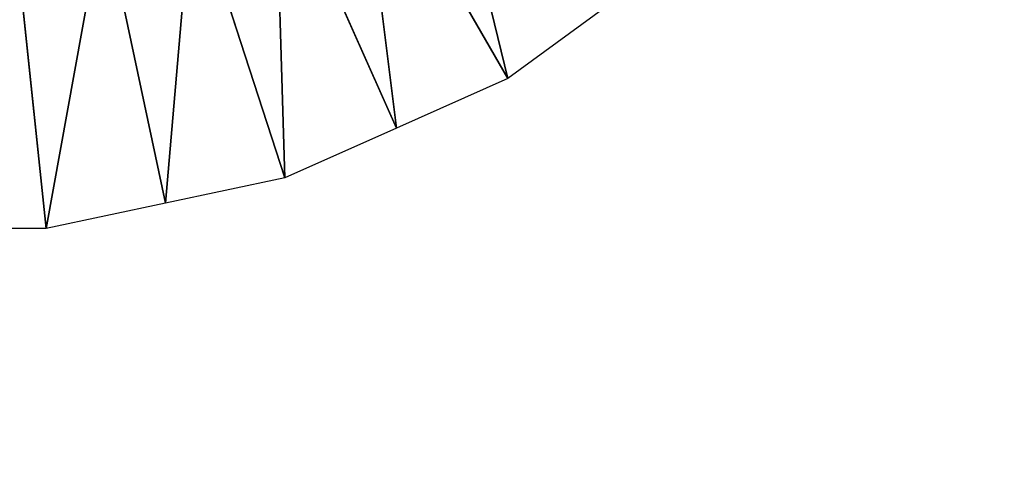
# Model space of a CAD drawing. Extents: x 0 to 22.9, y 0 to 20.5.
# Tile 203 of 233: x 17.8 to 20.3, y 11.4 to 12.6. Entities that reach past the tile are written whole.
import ezdxf

# ---------------------------------------------------------------- set-up
doc = ezdxf.new("R2010")
doc.units = 0
doc.header["$MEASUREMENT"] = 0
doc.layers.get('0').update_dxf_attribs({"color": 13, "linetype": 'CONTINUOUS'})
doc.layers.add('GALVANIZED_METAL', color=252, linetype='CONTINUOUS')
doc.layers.add('STAINLESS_STEEL', color=251, linetype='CONTINUOUS')

# ---------------------------------------------------------------- blocks, each defined once
blk = doc.blocks.new('NGM5458UC_TRADECAD_DXF')
at = {"layer": 'STAINLESS_STEEL', "color": 0}
for p, q in [((19.052, 12.4082, 1.9943), (18.6734, 13.064, 2.3976)), ((19.052, 12.4082, 1.9943), (18.6734, 13.064, 2.3976)), ((18.7704, 12.2828, 1.9943), (18.4641, 12.9709, 2.3976)), ((18.7704, 12.2828, 1.9943), (18.4641, 12.9709, 2.3976)), ((18.4888, 12.1574, 1.9943), (18.2548, 12.8777, 2.3976)), ((18.4888, 12.1574, 1.9943), (18.2548, 12.8777, 2.3976)), ((18.1873, 12.0933, 1.9943), (18.0307, 12.83, 2.3976)), ((18.1873, 12.0933, 1.9943), (18.0307, 12.83, 2.3976)), ((17.8858, 12.0293, 1.9943), (17.8067, 12.7824, 2.3976)), ((17.8858, 12.0293, 1.9943), (17.8067, 12.7824, 2.3976)), ((19.3014, 12.5894, 1.9943), (19.052, 12.4082, 1.9943)), ((19.052, 12.4082, 1.9943), (18.7704, 12.2828, 1.9943)), ((18.7704, 12.2828, 1.9943), (18.4888, 12.1574, 1.9943)), ((18.4888, 12.1574, 1.9943), (18.1873, 12.0933, 1.9943)), ((18.1873, 12.0933, 1.9943), (17.8858, 12.0293, 1.9943)), ((17.8858, 12.0293, 1.9943), (17.5776, 12.0293, 1.9943))]:
    blk.add_line(p, q, dxfattribs=at)
at = {"layer": 'GALVANIZED_METAL', "color": 0}
mesh = blk.add_polyface(dxfattribs=at)
corners = [(22.2899, 0.579), (0.6671, 18.884), (0.6671, 0.9145), (22.2899, 18.884)]
mesh.append_faces([[corners[k] for k in face] for face in [(0, 1, 2), (1, 0, 3)]], dxfattribs={"vtx0": -1, "color": 0})
at = {"layer": 'STAINLESS_STEEL', "color": 0}
mesh = blk.add_polyface(dxfattribs=at)
corners = [(21.6292, 19.3988, 1.9807), (11.9903, 4.6529, 1.9807), (11.9903, 19.3993, 1.9807), (12.5652, 4.0947, 1.9807)]
mesh.append_faces([[corners[k] for k in face] for face in [(0, 1, 2), (1, 0, 3)]], dxfattribs={"vtx0": -1, "color": 0})
mesh = blk.add_polyface(dxfattribs=at)
corners = [(21.6292, 4.0947, 1.9807), (12.5652, 4.0947, 1.9807), (21.6292, 19.3988, 1.9807)]
mesh.append_faces([[corners[k] for k in face] for face in [(0, 1, 2)]], dxfattribs={"color": 0})
mesh = blk.add_polyface(dxfattribs=at)
corners = [(18.8587, 13.1987, 2.3976), (19.052, 12.4082, 1.9943), (18.6734, 13.064, 2.3976), (19.3014, 12.5894, 1.9943)]
mesh.append_faces([[corners[k] for k in face] for face in [(0, 1, 2), (1, 0, 3)]], dxfattribs={"vtx0": -1, "color": 0})
mesh = blk.add_polyface(dxfattribs=at)
corners = [(18.6734, 13.064, 2.3976), (18.7704, 12.2828, 1.9943), (18.4641, 12.9709, 2.3976), (19.052, 12.4082, 1.9943)]
mesh.append_faces([[corners[k] for k in face] for face in [(0, 1, 2), (1, 0, 3)]], dxfattribs={"vtx0": -1, "color": 0})
mesh = blk.add_polyface(dxfattribs=at)
corners = [(18.4641, 12.9709, 2.3976), (18.4888, 12.1574, 1.9943), (18.2548, 12.8777, 2.3976), (18.7704, 12.2828, 1.9943)]
mesh.append_faces([[corners[k] for k in face] for face in [(0, 1, 2), (1, 0, 3)]], dxfattribs={"vtx0": -1, "color": 0})
mesh = blk.add_polyface(dxfattribs=at)
corners = [(18.2548, 12.8777, 2.3976), (18.1873, 12.0933, 1.9943), (18.0307, 12.83, 2.3976), (18.4888, 12.1574, 1.9943)]
mesh.append_faces([[corners[k] for k in face] for face in [(0, 1, 2), (1, 0, 3)]], dxfattribs={"vtx0": -1, "color": 0})
mesh = blk.add_polyface(dxfattribs=at)
corners = [(18.0307, 12.83, 2.3976), (17.8858, 12.0293, 1.9943), (17.8067, 12.7824, 2.3976), (18.1873, 12.0933, 1.9943)]
mesh.append_faces([[corners[k] for k in face] for face in [(0, 1, 2), (1, 0, 3)]], dxfattribs={"vtx0": -1, "color": 0})
mesh = blk.add_polyface(dxfattribs=at)
corners = [(17.8067, 12.7824, 2.3976), (17.5776, 12.0293, 1.9943), (17.5776, 12.7824, 2.3976), (17.8858, 12.0293, 1.9943)]
mesh.append_faces([[corners[k] for k in face] for face in [(0, 1, 2), (1, 0, 3)]], dxfattribs={"vtx0": -1, "color": 0})

msp = doc.modelspace()

# ---------------------------------------------------------------- block references
at = {"color": 0}
msp.add_blockref('NGM5458UC_TRADECAD_DXF', (0, 0), dxfattribs=at)

doc.saveas('drawing.dxf')
